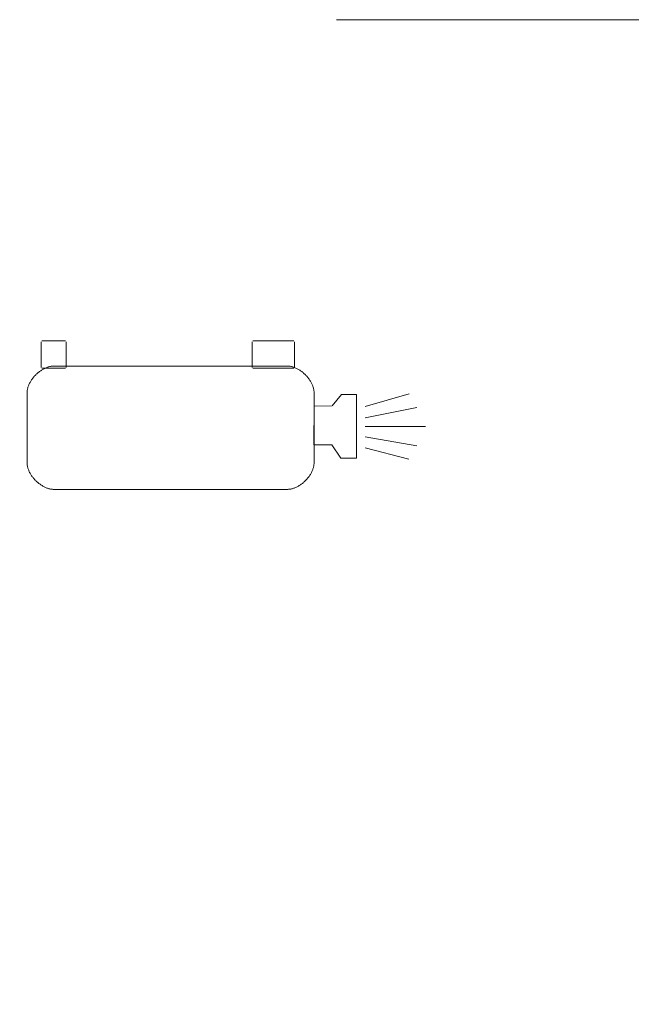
# Model space of a CAD drawing. Header units: millimetres. Extents: x 3925 to 5043, y -86 to 778.
# Tile 41 of 113: x 4387 to 4397, y 514 to 530. Entities that reach past the tile are written whole.
import ezdxf

# ---------------------------------------------------------------- set-up
doc = ezdxf.new("R2010")
doc.units = ezdxf.units.MM
doc.header["$LTSCALE"] = 46.255
doc.header["$PDMODE"] = 3
doc.header["$PDSIZE"] = 1
doc.layers.get('0').update_dxf_attribs({"linetype": 'CONTINUOUS'})
doc.layers.get('Defpoints').update_dxf_attribs({"linetype": 'CONTINUOUS'})
doc.layers.add('H30K-TOP-COVDXF_CONTINUOUS_LINE', color=7, linetype='CONTINUOUS')
doc.styles.add('SLDTEXTSTYLE0', font='arialbd.ttf', dxfattribs={"height": 5.5})
doc.styles.add('SLDTEXTSTYLE2', font='arial.ttf')
doc.dimstyles.new('SLDDIMSTYLE1', dxfattribs={"dimtxt": 5.650301, "dimasz": 4.572, "dimexe": 0, "dimexo": 0.0625, "dimgap": 1.412575, "dimtad": 0, "dimtih": 1, "dimtoh": 1, "dimlfac": 3.5, "dimrnd": 1e-09, "dimzin": 4, "dimdsep": 46, "dimtxsty": 'SLDTEXTSTYLE0', "dimsah": 1, "dimcen": 0.09, "dimadec": 0, "dimazin": 1, "dimtol": 1, "dimtp": 0.8, "dimtm": 0.8, "dimtfac": 1, "dimtdec": 1, "dimtofl": 0, "dimtmove": 0, "dimatfit": 3, "dimfxl": 1, "dimfrac": 2, "dimtolj": 1, "dimarcsym": 0})

# ---------------------------------------------------------------- blocks, each defined once
blk = doc.blocks.new('*D87')
at = {"color": 0, "linetype": 'Continuous', "lineweight": -2}
for p, q in [((4265.825, 528.852), (4265.825, 425.178)), ((4487.211, 487.352), (4487.211, 425.178)), ((4269.825, 426.178), (4483.211, 426.178))]:
    blk.add_line(p, q, dxfattribs=at)
at = {"color": 0, "linetype": 'Continuous'}
for points in [[(4269.825, 426.845), (4269.825, 425.512), (4265.825, 426.178)], [(4483.211, 426.845), (4483.211, 425.512), (4487.211, 426.178)]]:
    blk.add_solid(points, dxfattribs=at)
at = {"layer": 'Defpoints', "color": 0, "linetype": 'Continuous'}
for p in [(4265.825, 529.852), (4487.211, 488.352), (4487.211, 426.178)]:
    blk.add_point(p, dxfattribs=at)
at = {"color": 0, "linetype": 'Continuous', "lineweight": 0, "insert": (4376.518, 430.883), "char_height": 5, "attachment_point": 5, "style": 'SLDTEXTSTYLE2'}
blk.add_mtext('\\A1;442.77 [17.43]', dxfattribs=at)

msp = doc.modelspace()

# ---------------------------------------------------------------- linework, layer by layer
at = {"layer": 'H30K-TOP-COVDXF_CONTINUOUS_LINE', "color": 7, "linetype": 'Continuous', "lineweight": 0}
for p, q in [((4407.4158, 530.2074), (4392.4158, 530.2074)), ((4387.6464, 524.5902), (4387.6464, 525.0048)), ((4387.6542, 525.0178), (4388.0391, 525.0178)), ((4388.0468, 525.0048), (4388.0468, 524.5902)), ((4391.052, 524.5902), (4391.052, 525.0048)), ((4391.0651, 525.0178), (4391.7238, 525.0178)), ((4391.7364, 525.0048), (4391.7364, 524.5902)), ((4387.8505, 524.6112), (4391.6181, 524.6112)), ((4388.0391, 524.5771), (4387.6542, 524.5771)), ((4391.7238, 524.5771), (4391.0651, 524.5771)), ((4387.4159, 523.0545), (4387.4159, 524.1766)), ((4392.0528, 524.1766), (4392.0528, 523.0545)), ((4392.4953, 524.154), (4392.3436, 523.9687)), ((4392.7381, 524.154), (4392.4953, 524.154)), ((4392.7381, 523.1255), (4392.7381, 524.154)), ((4392.8796, 523.9562), (4393.5861, 524.1657)), ((4392.0519, 523.9673), (4392.0466, 523.3366)), ((4392.3356, 523.962), (4392.0519, 523.9673)), ((4392.8786, 523.777), (4393.7136, 523.9428)), ((4392.8781, 523.6354), (4393.8527, 523.6354)), ((4392.0466, 523.3366), (4392.337, 523.338)), ((4392.337, 523.338), (4392.4857, 523.1255)), ((4392.8786, 523.4696), (4393.7136, 523.3231)), ((4392.8786, 523.2916), (4393.5852, 523.1068)), ((4392.4857, 523.1255), (4392.7381, 523.1255)), ((4391.6181, 522.6198), (4387.8505, 522.6198))]:
    msp.add_line(p, q, dxfattribs=at)
for points in [[(4387.4159, 524.1766), (4387.4161, 524.188), (4387.4168, 524.1994), (4387.4179, 524.2109), (4387.4195, 524.2224), (4387.4216, 524.2339), (4387.424, 524.2454), (4387.4269, 524.2569), (4387.4301, 524.2684), (4387.4338, 524.2799), (4387.4379, 524.2913), (4387.4423, 524.3027), (4387.4471, 524.314), (4387.4522, 524.3253), (4387.4577, 524.3365), (4387.4636, 524.3476), (4387.4697, 524.3586), (4387.4762, 524.3695), (4387.483, 524.3803), (4387.4901, 524.391), (4387.4975, 524.4015), (4387.5051, 524.4119), (4387.513, 524.4221), (4387.5212, 524.4322), (4387.5296, 524.4421), (4387.5383, 524.4518), (4387.5472, 524.4614), (4387.5563, 524.4707), (4387.5657, 524.4798), (4387.5752, 524.4887), (4387.5849, 524.4974), (4387.5948, 524.5058), (4387.6049, 524.514), (4387.6152, 524.5219), (4387.6255, 524.5296), (4387.6361, 524.537), (4387.6467, 524.544), (4387.6575, 524.5508), (4387.6684, 524.5573), (4387.6795, 524.5635), (4387.6906, 524.5693), (4387.7018, 524.5748), (4387.713, 524.58), (4387.7243, 524.5848), (4387.7357, 524.5892), (4387.7472, 524.5932), (4387.7586, 524.5969), (4387.7701, 524.6002), (4387.7816, 524.603), (4387.7931, 524.6055), (4387.8047, 524.6075), (4387.8162, 524.6091), (4387.8276, 524.6103), (4387.8391, 524.611), (4387.8505, 524.6112)], [(4391.6181, 524.6112), (4391.6295, 524.611), (4391.641, 524.6103), (4391.6524, 524.6091), (4391.6639, 524.6075), (4391.6755, 524.6055), (4391.687, 524.603), (4391.6985, 524.6002), (4391.71, 524.5969), (4391.7214, 524.5932), (4391.7329, 524.5892), (4391.7443, 524.5848), (4391.7556, 524.58), (4391.7669, 524.5748), (4391.7781, 524.5693), (4391.7892, 524.5635), (4391.8002, 524.5573), (4391.8111, 524.5508), (4391.8219, 524.5441), (4391.8325, 524.537), (4391.8431, 524.5296), (4391.8535, 524.5219), (4391.8637, 524.514), (4391.8738, 524.5058), (4391.8837, 524.4974), (4391.8934, 524.4887), (4391.903, 524.4798), (4391.9123, 524.4707), (4391.9214, 524.4614), (4391.9303, 524.4519), (4391.939, 524.4421), (4391.9474, 524.4322), (4391.9556, 524.4221), (4391.9635, 524.4119), (4391.9712, 524.4015), (4391.9785, 524.391), (4391.9856, 524.3803), (4391.9924, 524.3695), (4391.9989, 524.3586), (4392.0051, 524.3476), (4392.0109, 524.3365), (4392.0164, 524.3253), (4392.0216, 524.314), (4392.0263, 524.3027), (4392.0308, 524.2913), (4392.0348, 524.2799), (4392.0385, 524.2684), (4392.0418, 524.2569), (4392.0446, 524.2454), (4392.0471, 524.2339), (4392.0491, 524.2224), (4392.0507, 524.2109), (4392.0519, 524.1994), (4392.0526, 524.188), (4392.0528, 524.1766)], [(4387.8505, 522.6198), (4387.8391, 522.62), (4387.8276, 522.6207), (4387.8162, 522.6218), (4387.8047, 522.6234), (4387.7931, 522.6255), (4387.7816, 522.6279), (4387.7701, 522.6308), (4387.7586, 522.6341), (4387.7472, 522.6377), (4387.7357, 522.6418), (4387.7243, 522.6462), (4387.713, 522.651), (4387.7017, 522.6562), (4387.6906, 522.6617), (4387.6795, 522.6675), (4387.6684, 522.6736), (4387.6575, 522.6801), (4387.6467, 522.6869), (4387.6361, 522.694), (4387.6255, 522.7014), (4387.6151, 522.709), (4387.6049, 522.717), (4387.5948, 522.7251), (4387.5849, 522.7336), (4387.5752, 522.7422), (4387.5657, 522.7511), (4387.5563, 522.7603), (4387.5472, 522.7696), (4387.5383, 522.7791), (4387.5296, 522.7889), (4387.5212, 522.7988), (4387.513, 522.8088), (4387.5051, 522.8191), (4387.4975, 522.8295), (4387.4901, 522.84), (4387.483, 522.8507), (4387.4762, 522.8615), (4387.4697, 522.8724), (4387.4636, 522.8834), (4387.4577, 522.8945), (4387.4522, 522.9057), (4387.4471, 522.917), (4387.4423, 522.9283), (4387.4379, 522.9397), (4387.4338, 522.9511), (4387.4301, 522.9626), (4387.4269, 522.9741), (4387.424, 522.9856), (4387.4216, 522.9971), (4387.4195, 523.0086), (4387.4179, 523.0201), (4387.4168, 523.0316), (4387.4161, 523.043), (4387.4159, 523.0545)], [(4392.0528, 523.0545), (4392.0526, 523.043), (4392.0519, 523.0316), (4392.0507, 523.0201), (4392.0491, 523.0086), (4392.0471, 522.9971), (4392.0446, 522.9856), (4392.0418, 522.9741), (4392.0385, 522.9626), (4392.0348, 522.9511), (4392.0308, 522.9397), (4392.0263, 522.9283), (4392.0216, 522.917), (4392.0164, 522.9057), (4392.0109, 522.8945), (4392.0051, 522.8834), (4391.9989, 522.8724), (4391.9924, 522.8615), (4391.9856, 522.8507), (4391.9786, 522.84), (4391.9712, 522.8295), (4391.9635, 522.8191), (4391.9556, 522.8088), (4391.9474, 522.7988), (4391.939, 522.7888), (4391.9303, 522.7791), (4391.9214, 522.7696), (4391.9123, 522.7603), (4391.903, 522.7511), (4391.8934, 522.7422), (4391.8837, 522.7336), (4391.8738, 522.7251), (4391.8637, 522.717), (4391.8535, 522.709), (4391.8431, 522.7014), (4391.8325, 522.694), (4391.8219, 522.6869), (4391.8111, 522.6801), (4391.8002, 522.6736), (4391.7892, 522.6675), (4391.7781, 522.6616), (4391.7669, 522.6562), (4391.7556, 522.651), (4391.7443, 522.6462), (4391.7329, 522.6418), (4391.7215, 522.6377), (4391.71, 522.6341), (4391.6985, 522.6308), (4391.687, 522.6279), (4391.6755, 522.6255), (4391.6639, 522.6234), (4391.6524, 522.6218), (4391.641, 522.6207), (4391.6295, 522.62), (4391.6181, 522.6198)]]:
    msp.add_lwpolyline(points, dxfattribs=at)

# ---------------------------------------------------------------- dimensions: what is measured, and where the dimension line sits
at = {"color": 2, "linetype": 'Continuous', "lineweight": 0}
dim = msp.add_linear_dim(base=(4487.2112, 426.1782), p1=(4265.8249, 529.852), p2=(4487.2112, 488.352), dimstyle='SLDDIMSTYLE1', override={"dimtxt": 5, "dimasz": 4, "dimexe": 1, "dimexo": 1, "dimgap": 1.5, "dimtad": 1, "dimtih": 0, "dimlfac": 2, "dimtxsty": 'SLDTEXTSTYLE2', "dimdle": 1, "dimtol": 0, "dimtp": 0.5, "dimtm": 0.5}, dxfattribs=at)
dim.commit()
dim.dimension.update_dxf_attribs({"geometry": '*D87', "text_midpoint": (4376.518, 430.8825)})

doc.saveas('drawing.dxf')
